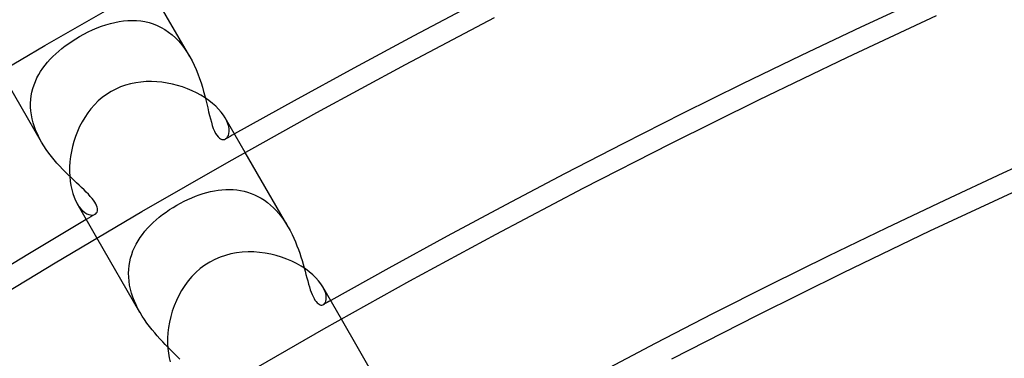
# Model space of a CAD drawing. Header units: millimetres. Extents: x -280 to 280, y -247 to 247.
# Tile 32 of 85: x -101 to -78, y 164 to 172. Entities that reach past the tile are written whole.
import ezdxf

# ---------------------------------------------------------------- set-up
doc = ezdxf.new("R2010")
doc.units = ezdxf.units.MM
doc.layers.add('HIDDEN', color=7, linetype='Continuous')
doc.layers.add('THICK', color=7, linetype='Continuous')

msp = doc.modelspace()

# ---------------------------------------------------------------- linework, layer by layer
at = {"layer": 'HIDDEN'}
for p, q in [((-96.557, 171.242), (-97.513, 172.897)), ((-98.725, 171.913), (-98.621, 171.953)), ((-98.621, 171.953), (-98.517, 171.988)), ((-98.517, 171.988), (-98.413, 172.019)), ((-98.413, 172.019), (-98.31, 172.044)), ((-98.31, 172.044), (-98.207, 172.064)), ((-98.207, 172.064), (-98.104, 172.078)), ((-98.104, 172.078), (-98.003, 172.087)), ((-98.003, 172.087), (-97.902, 172.09)), ((-97.902, 172.09), (-97.802, 172.086)), ((-97.802, 172.086), (-97.703, 172.076)), ((-97.703, 172.076), (-97.605, 172.06)), ((-97.605, 172.06), (-97.508, 172.037)), ((-97.508, 172.037), (-97.413, 172.006)), ((-97.413, 172.006), (-97.32, 171.969)), ((-97.32, 171.969), (-97.229, 171.925)), ((-99.137, 171.711), (-99.035, 171.768)), ((-99.035, 171.768), (-98.933, 171.82)), ((-98.933, 171.82), (-98.829, 171.869)), ((-98.829, 171.869), (-98.725, 171.913)), ((-97.229, 171.925), (-97.14, 171.874)), ((-97.14, 171.874), (-97.055, 171.815)), ((-97.055, 171.815), (-96.972, 171.751)), ((-96.972, 171.751), (-96.893, 171.679)), ((-99.545, 171.434), (-99.468, 171.494)), ((-99.468, 171.494), (-99.388, 171.551)), ((-99.388, 171.551), (-99.307, 171.607)), ((-99.307, 171.607), (-99.223, 171.66)), ((-99.223, 171.66), (-99.137, 171.711)), ((-96.893, 171.679), (-96.817, 171.601)), ((-96.817, 171.601), (-96.745, 171.518)), ((-96.745, 171.518), (-96.678, 171.43)), ((-99.758, 171.245), (-99.691, 171.31)), ((-99.691, 171.31), (-99.619, 171.373)), ((-99.619, 171.373), (-99.545, 171.434)), ((-96.678, 171.43), (-96.615, 171.337)), ((-96.615, 171.337), (-96.557, 171.241)), ((-99.994, 170.969), (-99.941, 171.041)), ((-99.941, 171.041), (-99.884, 171.111)), ((-99.884, 171.111), (-99.823, 171.179)), ((-99.823, 171.179), (-99.758, 171.245)), ((-96.557, 171.241), (-96.503, 171.142)), ((-96.503, 171.142), (-96.453, 171.041)), ((-96.453, 171.041), (-96.408, 170.939)), ((-100.021, 169.242), (-100.977, 170.897)), ((-100.13, 170.742), (-100.089, 170.82)), ((-100.089, 170.82), (-100.044, 170.895)), ((-100.044, 170.895), (-99.994, 170.969)), ((-96.408, 170.939), (-96.366, 170.837)), ((-96.366, 170.837), (-96.328, 170.733)), ((-100.224, 170.499), (-100.198, 170.582)), ((-100.198, 170.582), (-100.166, 170.663)), ((-100.166, 170.663), (-100.13, 170.742)), ((-96.328, 170.733), (-96.294, 170.63)), ((-96.294, 170.63), (-96.262, 170.527)), ((-100.262, 170.328), (-100.246, 170.414)), ((-100.246, 170.414), (-100.224, 170.499)), ((-96.262, 170.527), (-96.233, 170.426)), ((-96.233, 170.426), (-96.207, 170.327)), ((-100.277, 170.151), (-100.272, 170.24)), ((-100.277, 170.061), (-100.277, 170.151)), ((-100.272, 170.24), (-100.262, 170.328)), ((-96.207, 170.327), (-96.182, 170.229)), ((-96.182, 170.229), (-96.159, 170.134)), ((-96.159, 170.134), (-96.138, 170.043)), ((-100.27, 169.97), (-100.277, 170.061)), ((-100.258, 169.877), (-100.27, 169.97)), ((-100.24, 169.784), (-100.258, 169.877)), ((-96.138, 170.043), (-96.117, 169.954)), ((-96.117, 169.954), (-96.096, 169.868)), ((-100.216, 169.692), (-100.24, 169.784)), ((-100.187, 169.6), (-100.216, 169.692)), ((-96.096, 169.868), (-96.075, 169.785)), ((-96.075, 169.785), (-96.053, 169.706)), ((-96.053, 169.706), (-96.031, 169.631)), ((-95.692, 169.736), (-95.729, 169.807)), ((-95.665, 169.668), (-95.692, 169.736)), ((-95.647, 169.604), (-95.665, 169.668)), ((-100.153, 169.509), (-100.187, 169.6)), ((-100.113, 169.418), (-100.153, 169.509)), ((-100.069, 169.328), (-100.113, 169.418)), ((-96.031, 169.631), (-96.007, 169.563)), ((-96.007, 169.563), (-95.981, 169.5)), ((-95.981, 169.5), (-95.954, 169.447)), ((-95.954, 169.447), (-95.926, 169.401)), ((-95.654, 169.399), (-95.642, 169.441)), ((-95.637, 169.544), (-95.647, 169.604)), ((-95.642, 169.441), (-95.636, 169.49)), ((-95.636, 169.49), (-95.637, 169.544)), ((-100.02, 169.24), (-100.069, 169.328)), ((-99.968, 169.154), (-100.02, 169.24)), ((-95.926, 169.401), (-95.896, 169.365)), ((-95.896, 169.365), (-95.866, 169.336)), ((-95.866, 169.336), (-95.836, 169.316)), ((-95.836, 169.316), (-95.805, 169.305)), ((-95.805, 169.305), (-95.776, 169.301)), ((-95.776, 169.301), (-95.747, 169.305)), ((-95.747, 169.305), (-95.721, 169.316)), ((-95.721, 169.316), (-95.694, 169.336)), ((-95.694, 169.336), (-95.672, 169.364)), ((-95.672, 169.364), (-95.654, 169.399)), ((-99.912, 169.069), (-99.968, 169.154)), ((-99.854, 168.987), (-99.912, 169.069)), ((-99.792, 168.907), (-99.854, 168.987)), ((-94.257, 167.257), (-95.263, 169)), ((-99.729, 168.829), (-99.792, 168.907)), ((-99.664, 168.753), (-99.729, 168.829)), ((-99.598, 168.68), (-99.664, 168.753)), ((-99.531, 168.609), (-99.598, 168.68)), ((-99.464, 168.541), (-99.531, 168.609)), ((-99.398, 168.475), (-99.464, 168.541)), ((-99.332, 168.411), (-99.398, 168.475)), ((-99.268, 168.35), (-99.332, 168.411)), ((-99.204, 168.29), (-99.268, 168.35)), ((-99.143, 168.233), (-99.204, 168.29)), ((-99.085, 168.177), (-99.143, 168.233)), ((-99.029, 168.123), (-99.085, 168.177)), ((-98.976, 168.071), (-99.029, 168.123)), ((-98.927, 168.021), (-98.976, 168.071)), ((-96.335, 168.01), (-96.246, 168.039)), ((-96.246, 168.039), (-96.157, 168.065)), ((-96.157, 168.065), (-96.069, 168.087)), ((-96.069, 168.087), (-95.98, 168.105)), ((-95.98, 168.105), (-95.892, 168.118)), ((-95.892, 168.118), (-95.804, 168.128)), ((-95.804, 168.128), (-95.717, 168.134)), ((-95.717, 168.134), (-95.63, 168.135)), ((-95.63, 168.135), (-95.543, 168.132)), ((-95.543, 168.132), (-95.458, 168.124)), ((-95.458, 168.124), (-95.373, 168.111)), ((-95.373, 168.111), (-95.288, 168.094)), ((-95.288, 168.094), (-95.205, 168.071)), ((-95.205, 168.071), (-95.124, 168.043)), ((-95.124, 168.043), (-95.044, 168.011)), ((-99.193, 167.807), (-99.149, 167.739)), ((-98.883, 167.973), (-98.927, 168.021)), ((-98.843, 167.926), (-98.883, 167.973)), ((-98.808, 167.881), (-98.843, 167.926)), ((-98.779, 167.838), (-98.808, 167.881)), ((-98.755, 167.798), (-98.779, 167.838)), ((-96.861, 167.768), (-96.775, 167.816)), ((-96.775, 167.816), (-96.688, 167.861)), ((-96.688, 167.861), (-96.601, 167.903)), ((-96.601, 167.903), (-96.512, 167.942)), ((-96.512, 167.942), (-96.424, 167.978)), ((-96.424, 167.978), (-96.335, 168.01)), ((-95.044, 168.011), (-94.965, 167.973)), ((-94.965, 167.973), (-94.888, 167.93)), ((-94.888, 167.93), (-94.813, 167.881)), ((-94.813, 167.881), (-94.739, 167.828)), ((-94.739, 167.828), (-94.669, 167.77)), ((-99.149, 167.739), (-99.104, 167.681)), ((-99.104, 167.681), (-99.057, 167.634)), ((-99.057, 167.634), (-99.01, 167.596)), ((-99.01, 167.596), (-98.964, 167.568)), ((-98.737, 167.76), (-98.755, 167.798)), ((-98.752, 167.568), (-98.737, 167.586)), ((-98.724, 167.724), (-98.737, 167.76)), ((-98.737, 167.586), (-98.725, 167.607)), ((-98.725, 167.607), (-98.717, 167.631)), ((-98.716, 167.69), (-98.724, 167.724)), ((-98.717, 167.631), (-98.714, 167.659)), ((-98.714, 167.659), (-98.716, 167.69)), ((-97.193, 167.548), (-97.113, 167.606)), ((-97.113, 167.606), (-97.031, 167.662)), ((-97.031, 167.662), (-96.947, 167.716)), ((-96.947, 167.716), (-96.861, 167.768)), ((-94.669, 167.77), (-94.601, 167.708)), ((-94.601, 167.708), (-94.536, 167.641)), ((-94.536, 167.641), (-94.474, 167.571)), ((-98.964, 167.568), (-98.919, 167.548)), ((-98.919, 167.548), (-98.876, 167.538)), ((-98.876, 167.538), (-98.837, 167.536)), ((-98.837, 167.536), (-98.802, 167.542)), ((-98.802, 167.542), (-98.771, 167.555)), ((-98.771, 167.555), (-98.752, 167.568)), ((-97.482, 167.295), (-97.415, 167.361)), ((-97.415, 167.361), (-97.344, 167.425)), ((-97.344, 167.425), (-97.27, 167.487)), ((-97.27, 167.487), (-97.193, 167.548)), ((-94.474, 167.571), (-94.415, 167.496)), ((-94.415, 167.496), (-94.358, 167.418)), ((-94.358, 167.418), (-94.305, 167.338)), ((-97.664, 167.084), (-97.607, 167.156)), ((-97.607, 167.156), (-97.546, 167.226)), ((-97.546, 167.226), (-97.482, 167.295)), ((-94.305, 167.338), (-94.256, 167.256)), ((-94.256, 167.256), (-94.209, 167.171)), ((-94.209, 167.171), (-94.165, 167.084)), ((-97.721, 165.257), (-98.727, 167)), ((-97.81, 166.857), (-97.766, 166.935)), ((-97.766, 166.935), (-97.717, 167.01)), ((-97.717, 167.01), (-97.664, 167.084)), ((-94.165, 167.084), (-94.124, 166.996)), ((-94.124, 166.996), (-94.086, 166.908)), ((-94.086, 166.908), (-94.051, 166.819)), ((-97.915, 166.613), (-97.885, 166.696)), ((-97.885, 166.696), (-97.85, 166.777)), ((-97.85, 166.777), (-97.81, 166.857)), ((-94.051, 166.819), (-94.018, 166.731)), ((-94.018, 166.731), (-93.988, 166.643)), ((-97.975, 166.353), (-97.96, 166.441)), ((-97.96, 166.441), (-97.941, 166.528)), ((-97.941, 166.528), (-97.915, 166.613)), ((-93.988, 166.643), (-93.959, 166.556)), ((-93.959, 166.556), (-93.933, 166.47)), ((-93.933, 166.47), (-93.908, 166.386)), ((-97.988, 166.173), (-97.984, 166.264)), ((-97.984, 166.264), (-97.975, 166.353)), ((-93.908, 166.386), (-93.885, 166.303)), ((-93.885, 166.303), (-93.863, 166.222)), ((-93.863, 166.222), (-93.841, 166.143)), ((-97.985, 166.08), (-97.988, 166.173)), ((-97.977, 165.988), (-97.985, 166.08)), ((-97.963, 165.895), (-97.977, 165.988)), ((-93.841, 166.143), (-93.821, 166.067)), ((-93.821, 166.067), (-93.8, 165.993)), ((-93.8, 165.993), (-93.78, 165.922)), ((-97.944, 165.802), (-97.963, 165.895)), ((-97.919, 165.709), (-97.944, 165.802)), ((-93.78, 165.922), (-93.76, 165.854)), ((-93.76, 165.854), (-93.739, 165.79)), ((-93.739, 165.79), (-93.718, 165.731)), ((-93.718, 165.731), (-93.697, 165.677)), ((-93.413, 165.789), (-93.448, 165.857)), ((-93.388, 165.725), (-93.413, 165.789)), ((-97.888, 165.616), (-97.919, 165.709)), ((-97.853, 165.524), (-97.888, 165.616)), ((-97.813, 165.433), (-97.853, 165.524)), ((-93.697, 165.677), (-93.675, 165.628)), ((-93.675, 165.628), (-93.653, 165.584)), ((-93.653, 165.584), (-93.63, 165.545)), ((-93.63, 165.545), (-93.606, 165.512)), ((-93.606, 165.512), (-93.582, 165.485)), ((-93.372, 165.665), (-93.388, 165.725)), ((-93.388, 165.486), (-93.374, 165.521)), ((-93.374, 165.521), (-93.366, 165.563)), ((-93.365, 165.611), (-93.372, 165.665)), ((-93.366, 165.563), (-93.365, 165.611)), ((-97.768, 165.344), (-97.813, 165.433)), ((-97.72, 165.256), (-97.768, 165.344)), ((-93.582, 165.485), (-93.558, 165.463)), ((-93.558, 165.463), (-93.535, 165.447)), ((-93.535, 165.447), (-93.512, 165.436)), ((-93.512, 165.436), (-93.49, 165.43)), ((-93.49, 165.43), (-93.469, 165.429)), ((-93.469, 165.429), (-93.449, 165.433)), ((-93.449, 165.433), (-93.431, 165.441)), ((-93.431, 165.441), (-93.407, 165.46)), ((-93.407, 165.46), (-93.388, 165.486)), ((-97.669, 165.172), (-97.72, 165.256)), ((-97.615, 165.089), (-97.669, 165.172)), ((-97.558, 165.008), (-97.615, 165.089)), ((-91.955, 163.27), (-93.013, 165.103)), ((-97.5, 164.93), (-97.558, 165.008)), ((-97.439, 164.854), (-97.5, 164.93)), ((-97.378, 164.78), (-97.439, 164.854)), ((-97.316, 164.709), (-97.378, 164.78)), ((-97.254, 164.64), (-97.316, 164.709)), ((-97.191, 164.573), (-97.254, 164.64)), ((-97.129, 164.508), (-97.191, 164.573)), ((-97.068, 164.446), (-97.129, 164.508)), ((-97.009, 164.386), (-97.068, 164.446)), ((-96.951, 164.327), (-97.009, 164.386)), ((-96.895, 164.271), (-96.951, 164.327)), ((-96.841, 164.217), (-96.895, 164.271)), ((-96.79, 164.164), (-96.841, 164.217))]:
    msp.add_line(p, q, dxfattribs=at)
for radius, start, end in [(194.5, 119.41082, 119.48124), (194.5, 120.51875, 120.58917), (190, 119.3969, 119.45511)]:
    msp.add_arc((0, 0), radius, start, end, dxfattribs=at)
at = {"layer": 'THICK'}
for p, q in [((-99.944, 171.503), (-97.857, 172.703)), ((-81.184, 171.229), (-79.101, 172.201)), ((-91.516, 171.058), (-89.434, 172.156)), ((-102.017, 170.278), (-99.944, 171.503)), ((-93.584, 169.935), (-91.516, 171.058)), ((-83.255, 170.232), (-81.184, 171.229)), ((-98.059, 170.574), (-98.175, 170.533)), ((-97.941, 170.606), (-98.059, 170.574)), ((-97.821, 170.631), (-97.941, 170.606)), ((-97.699, 170.648), (-97.821, 170.631)), ((-97.577, 170.657), (-97.699, 170.648)), ((-97.454, 170.659), (-97.577, 170.657)), ((-97.33, 170.654), (-97.454, 170.659)), ((-97.207, 170.642), (-97.33, 170.654)), ((-97.085, 170.624), (-97.207, 170.642)), ((-96.964, 170.599), (-97.085, 170.624)), ((-96.845, 170.568), (-96.964, 170.599)), ((-96.728, 170.532), (-96.845, 170.568)), ((-98.502, 170.359), (-98.602, 170.285)), ((-98.396, 170.426), (-98.502, 170.359)), ((-98.288, 170.483), (-98.396, 170.426)), ((-98.175, 170.533), (-98.288, 170.483)), ((-96.614, 170.491), (-96.728, 170.532)), ((-96.504, 170.444), (-96.614, 170.491)), ((-96.398, 170.393), (-96.504, 170.444)), ((-96.296, 170.337), (-96.398, 170.393)), ((-96.2, 170.277), (-96.296, 170.337)), ((-98.785, 170.116), (-98.867, 170.023)), ((-98.697, 170.204), (-98.785, 170.116)), ((-98.602, 170.285), (-98.697, 170.204)), ((-96.109, 170.214), (-96.2, 170.277)), ((-96.026, 170.148), (-96.109, 170.214)), ((-95.95, 170.081), (-96.026, 170.148)), ((-85.314, 169.209), (-83.255, 170.232)), ((-98.942, 169.924), (-99.012, 169.821)), ((-98.867, 170.023), (-98.942, 169.924)), ((-95.883, 170.013), (-95.95, 170.081)), ((-95.823, 169.943), (-95.883, 170.013)), ((-95.771, 169.874), (-95.823, 169.943)), ((-95.729, 169.807), (-95.771, 169.874)), ((-95.638, 168.788), (-93.584, 169.935)), ((-99.075, 169.714), (-99.132, 169.604)), ((-99.012, 169.821), (-99.075, 169.714)), ((-95.263, 169), (-95.729, 169.807)), ((-99.182, 169.491), (-99.227, 169.376)), ((-99.132, 169.604), (-99.182, 169.491)), ((-99.265, 169.259), (-99.298, 169.14)), ((-99.227, 169.376), (-99.265, 169.259)), ((-87.36, 168.162), (-85.314, 169.209)), ((-99.324, 169.021), (-99.344, 168.902)), ((-99.298, 169.14), (-99.324, 169.021)), ((-99.358, 168.783), (-99.366, 168.666)), ((-99.344, 168.902), (-99.358, 168.783)), ((-97.679, 167.615), (-95.638, 168.788)), ((-99.366, 168.666), (-99.368, 168.551)), ((-99.368, 168.551), (-99.364, 168.44)), ((-99.364, 168.44), (-99.354, 168.332)), ((-99.354, 168.332), (-99.338, 168.228)), ((-99.338, 168.228), (-99.318, 168.13)), ((-99.318, 168.13), (-99.292, 168.038)), ((-99.292, 168.038), (-99.263, 167.954)), ((-89.393, 167.09), (-87.36, 168.162)), ((-79.256, 167.163), (-77.223, 168.112)), ((-99.263, 167.954), (-99.229, 167.877)), ((-99.229, 167.877), (-99.193, 167.807)), ((-98.727, 167), (-99.193, 167.807)), ((-99.704, 166.418), (-97.679, 167.615)), ((-81.278, 166.189), (-79.256, 167.163)), ((-91.413, 165.994), (-89.393, 167.09)), ((-95.462, 166.651), (-95.594, 166.627)), ((-95.33, 166.667), (-95.462, 166.651)), ((-95.196, 166.673), (-95.33, 166.667)), ((-95.062, 166.672), (-95.196, 166.673)), ((-94.929, 166.662), (-95.062, 166.672)), ((-94.796, 166.644), (-94.929, 166.662)), ((-96.091, 166.435), (-96.205, 166.363)), ((-95.973, 166.497), (-96.091, 166.435)), ((-95.85, 166.55), (-95.973, 166.497)), ((-95.723, 166.593), (-95.85, 166.55)), ((-95.594, 166.627), (-95.723, 166.593)), ((-94.666, 166.62), (-94.796, 166.644)), ((-94.537, 166.588), (-94.666, 166.62)), ((-94.411, 166.549), (-94.537, 166.588)), ((-94.289, 166.505), (-94.411, 166.549)), ((-94.172, 166.454), (-94.289, 166.505)), ((-94.06, 166.399), (-94.172, 166.454)), ((-101.716, 165.197), (-99.704, 166.418)), ((-96.414, 166.193), (-96.509, 166.098)), ((-96.313, 166.282), (-96.414, 166.193)), ((-96.205, 166.363), (-96.313, 166.282)), ((-93.954, 166.339), (-94.06, 166.399)), ((-93.855, 166.274), (-93.954, 166.339)), ((-93.764, 166.206), (-93.855, 166.274)), ((-93.681, 166.137), (-93.764, 166.206)), ((-96.596, 165.995), (-96.675, 165.887)), ((-96.509, 166.098), (-96.596, 165.995)), ((-93.609, 166.067), (-93.681, 166.137)), ((-93.545, 165.996), (-93.609, 166.067)), ((-93.492, 165.925), (-93.545, 165.996)), ((-93.42, 164.873), (-91.413, 165.994)), ((-83.288, 165.191), (-81.278, 166.189)), ((-96.748, 165.774), (-96.813, 165.657)), ((-96.675, 165.887), (-96.748, 165.774)), ((-93.448, 165.857), (-93.492, 165.925)), ((-93.013, 165.103), (-93.448, 165.857)), ((-96.871, 165.536), (-96.922, 165.413)), ((-96.813, 165.657), (-96.871, 165.536)), ((-96.966, 165.287), (-97.002, 165.16)), ((-96.922, 165.413), (-96.966, 165.287)), ((-97.002, 165.16), (-97.032, 165.032)), ((-85.285, 164.169), (-83.288, 165.191)), ((-97.054, 164.904), (-97.068, 164.777)), ((-97.032, 165.032), (-97.054, 164.904)), ((-95.413, 163.727), (-93.42, 164.873)), ((-97.068, 164.777), (-97.076, 164.652)), ((-97.076, 164.652), (-97.076, 164.531)), ((-97.076, 164.531), (-97.07, 164.414)), ((-97.07, 164.414), (-97.057, 164.302)), ((-97.057, 164.302), (-97.038, 164.196)), ((-97.038, 164.196), (-97.013, 164.098))]:
    msp.add_line(p, q, dxfattribs=at)
for radius, start, end in [(194.5, 60.58914, 119.41082), (190, 60.60312, 119.3969), (185.5, 60.61773, 119.38223), (181, 60.63314, 119.36688), (176.5, 60.64924, 119.35072), (172, 60.66626, 119.33376), (194.5, 120.58917, 179.41085), (167.5, 60.68414, 119.31588)]:
    msp.add_arc((0, 0), radius, start, end, dxfattribs=at)

doc.saveas('drawing.dxf')
